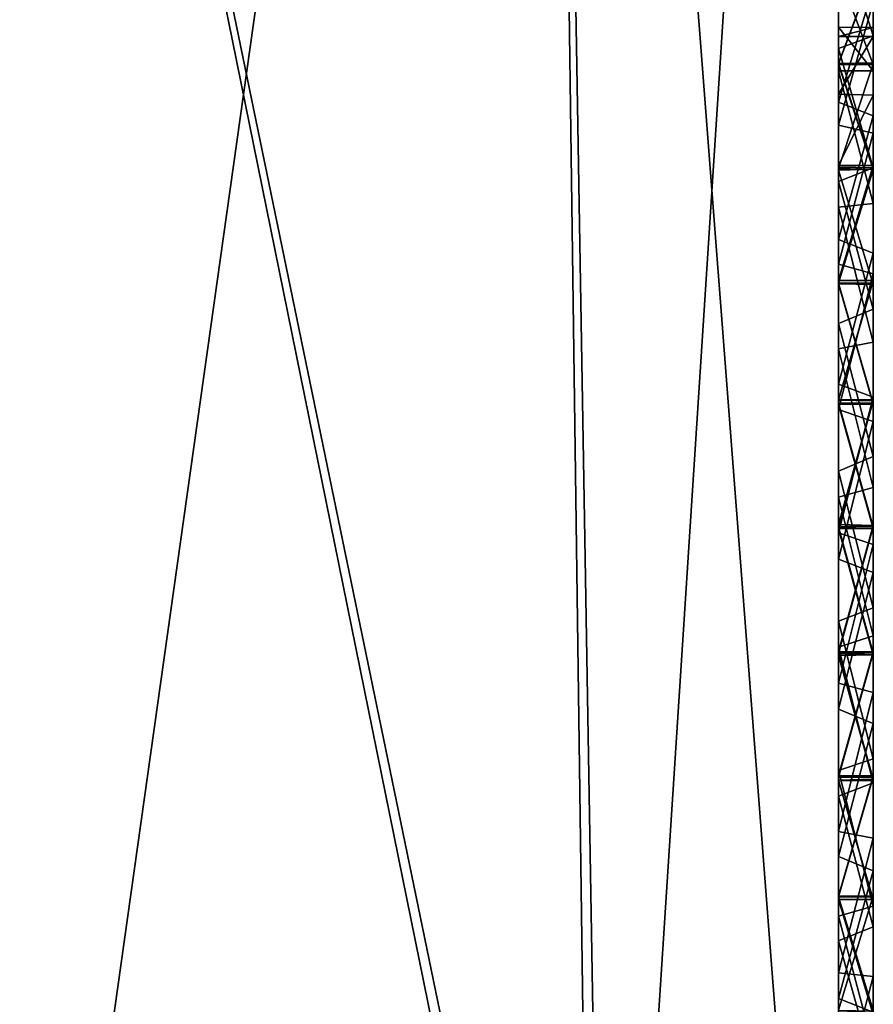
# Model space of a CAD drawing. Header units: millimetres. Extents: x -89 to 30, y -70 to 288.
# Tile 51 of 59: x 26.15 to 28.59, y 2.44 to 5.26. Entities that reach past the tile are written whole.
import ezdxf

# ---------------------------------------------------------------- set-up
doc = ezdxf.new("R2010")
doc.units = ezdxf.units.MM
doc.header["$LTSCALE"] = 81.481481
for name, color, linetype in [('120', 7, 'CONTINUOUS'), ('122', 7, 'CONTINUOUS'), ('123', 7, 'CONTINUOUS'), ('124', 7, 'CONTINUOUS'), ('126', 7, 'CONTINUOUS'), ('73', 7, 'CONTINUOUS'), ('89', 7, 'CONTINUOUS'), ('94', 7, 'CONTINUOUS'), ('95', 7, 'CONTINUOUS')]:
    doc.layers.add(name, color=color, linetype=linetype)

msp = doc.modelspace()

# ---------------------------------------------------------------- linework, layer by layer
at = {"layer": '120', "color": 7, "linetype": 'CONTINUOUS', "true_color": 0xababab}
for points in [[(28.4929, 5.5246, 3.2441), (28.5929, 5.2115, 3.4712), (28.5929, 5.5558, 3.216), (28.4929, 5.5246, 3.2441)], [(28.4929, 5.5246, 3.2441), (28.4929, 5.1757, 3.4951), (28.5929, 5.2115, 3.4712), (28.4929, 5.5246, 3.2441)], [(28.4929, 5.1757, 3.4951), (28.5929, 4.8336, 3.6757), (28.5929, 5.2115, 3.4712), (28.4929, 5.1757, 3.4951)], [(28.4929, 5.1757, 3.4951), (28.4929, 4.7945, 3.6938), (28.5929, 4.8336, 3.6757), (28.4929, 5.1757, 3.4951)], [(28.4929, 4.7212, -1.7672), (28.4929, 5.1119, -1.5774), (28.5929, 4.7314, -1.7624), (28.4929, 4.7212, -1.7672)], [(28.4929, 5.1119, -1.5774), (28.5929, 5.1119, -1.5774), (28.5929, 4.7314, -1.7624), (28.4929, 5.1119, -1.5774)], [(28.4929, 4.7945, 3.6938), (28.5929, 4.4294, 3.8222), (28.5929, 4.8336, 3.6757), (28.4929, 4.7945, 3.6938)], [(28.4929, 4.7945, 3.6938), (28.4929, 4.3882, 3.8341), (28.5929, 4.4294, 3.8222), (28.4929, 4.7945, 3.6938)], [(28.4929, 4.7212, -1.7672), (28.5929, 4.7314, -1.7624), (28.5929, 4.3351, -1.8903), (28.4929, 4.7212, -1.7672)], [(28.4929, 4.316, -1.8965), (28.4929, 4.7212, -1.7672), (28.5929, 4.3351, -1.8903), (28.4929, 4.316, -1.8965)], [(28.4929, 4.3882, 3.8341), (28.5929, 4.0074, 3.9093), (28.5929, 4.4294, 3.8222), (28.4929, 4.3882, 3.8341)], [(28.4929, 4.3882, 3.8341), (28.4929, 3.966, 3.9151), (28.5929, 4.0074, 3.9093), (28.4929, 4.3882, 3.8341)], [(28.4929, 4.316, -1.8965), (28.5929, 4.3351, -1.8903), (28.5929, 3.9186, -1.9623), (28.4929, 4.316, -1.8965)], [(28.4929, 3.8917, -1.9657), (28.4929, 4.316, -1.8965), (28.5929, 3.9186, -1.9623), (28.4929, 3.8917, -1.9657)], [(28.4929, 3.966, 3.9151), (28.5929, 3.5749, 3.9327), (28.5929, 4.0074, 3.9093), (28.4929, 3.966, 3.9151)], [(28.4929, 3.966, 3.9151), (28.4929, 3.5366, 3.9329), (28.5929, 3.5749, 3.9327), (28.4929, 3.966, 3.9151)], [(28.4929, 3.8917, -1.9657), (28.5929, 3.9186, -1.9623), (28.5929, 3.4949, -1.9751), (28.4929, 3.8917, -1.9657)], [(28.4929, 3.4619, -1.9737), (28.4929, 3.8917, -1.9657), (28.5929, 3.4949, -1.9751), (28.4929, 3.4619, -1.9737)], [(28.4929, 3.5366, 3.9329), (28.5929, 3.1426, 3.8938), (28.5929, 3.5749, 3.9327), (28.4929, 3.5366, 3.9329)], [(28.4929, 3.5366, 3.9329), (28.4929, 3.1089, 3.8893), (28.5929, 3.1426, 3.8938), (28.4929, 3.5366, 3.9329)], [(28.4929, 3.4619, -1.9737), (28.5929, 3.4949, -1.9751), (28.5929, 3.0733, -1.9251), (28.4929, 3.4619, -1.9737)], [(28.4929, 3.0357, -1.9183), (28.4929, 3.4619, -1.9737), (28.5929, 3.0733, -1.9251), (28.4929, 3.0357, -1.9183)], [(28.4929, 3.1089, 3.8893), (28.5929, 2.7208, 3.7917), (28.5929, 3.1426, 3.8938), (28.4929, 3.1089, 3.8893)], [(28.4929, 3.1089, 3.8893), (28.4929, 2.6924, 3.7831), (28.5929, 2.7208, 3.7917), (28.4929, 3.1089, 3.8893)], [(28.4929, 3.0357, -1.9183), (28.5929, 3.0733, -1.9251), (28.5929, 2.6616, -1.8154), (28.4929, 3.0357, -1.9183)], [(28.4929, 2.6217, -1.8026), (28.4929, 3.0357, -1.9183), (28.5929, 2.6616, -1.8154), (28.4929, 2.6217, -1.8026)], [(28.4929, 2.6924, 3.7831), (28.5929, 2.3178, 3.6296), (28.5929, 2.7208, 3.7917), (28.4929, 2.6924, 3.7831)], [(28.4929, 2.6924, 3.7831), (28.4929, 2.2953, 3.6186), (28.5929, 2.3178, 3.6296), (28.4929, 2.6924, 3.7831)], [(28.4929, 2.6217, -1.8026), (28.5929, 2.6616, -1.8154), (28.5929, 2.2679, -1.6462), (28.4929, 2.6217, -1.8026)], [(28.4929, 2.2292, -1.6272), (28.4929, 2.6217, -1.8026), (28.5929, 2.2679, -1.6462), (28.4929, 2.2292, -1.6272)]]:
    msp.add_3dface(points, dxfattribs=at)
at = {"layer": '122', "color": 7, "linetype": 'CONTINUOUS', "true_color": 0xababab}
for points in [[(28.4929, 5.1315, 2.8681), (28.4929, 5.3961, 2.6224), (28.5929, 5.3951, 2.6229), (28.4929, 5.1315, 2.8681)], [(28.4929, 5.1315, 2.8681), (28.5929, 5.3951, 2.6229), (28.5929, 5.1315, 2.8664), (28.4929, 5.1315, 2.8681)], [(28.4929, 4.8324, 3.0708), (28.4929, 5.1315, 2.8681), (28.5929, 5.1315, 2.8664), (28.4929, 4.8324, 3.0708)], [(28.4929, 4.8324, 3.0708), (28.5929, 5.1315, 2.8664), (28.5929, 4.8291, 3.0716), (28.4929, 4.8324, 3.0708)], [(28.4929, 4.8404, -1.1106), (28.4929, 4.5115, -1.2695), (28.5929, 4.8404, -1.1106), (28.4929, 4.8404, -1.1106)], [(28.4929, 4.5115, -1.2695), (28.5929, 4.512, -1.2686), (28.5929, 4.8404, -1.1106), (28.4929, 4.5115, -1.2695)], [(28.4929, 4.5037, 3.2293), (28.4929, 4.8324, 3.0708), (28.5929, 4.8291, 3.0716), (28.4929, 4.5037, 3.2293)], [(28.4929, 4.5037, 3.2293), (28.5929, 4.8291, 3.0716), (28.5929, 4.5038, 3.2289), (28.4929, 4.5037, 3.2293)], [(28.4929, 4.5115, -1.2695), (28.4929, 4.1704, -1.376), (28.5929, 4.512, -1.2686), (28.4929, 4.5115, -1.2695)], [(28.4929, 4.1704, -1.376), (28.5929, 4.1702, -1.3748), (28.5929, 4.512, -1.2686), (28.4929, 4.1704, -1.376)], [(28.4929, 4.5037, 3.2293), (28.5929, 4.5038, 3.2289), (28.5929, 4.1607, 3.3343), (28.4929, 4.5037, 3.2293)], [(28.4929, 4.161, 3.3346), (28.4929, 4.5037, 3.2293), (28.5929, 4.1607, 3.3343), (28.4929, 4.161, 3.3346)], [(28.4929, 4.1704, -1.376), (28.4929, 3.8128, -1.4303), (28.5929, 4.1702, -1.3748), (28.4929, 4.1704, -1.376)], [(28.4929, 3.8128, -1.4303), (28.5929, 3.8106, -1.4298), (28.5929, 4.1702, -1.3748), (28.4929, 3.8128, -1.4303)], [(28.4929, 3.8045, 3.3882), (28.4929, 4.161, 3.3346), (28.5929, 3.8065, 3.387), (28.4929, 3.8045, 3.3882)], [(28.4929, 4.161, 3.3346), (28.5929, 4.1607, 3.3343), (28.5929, 3.8065, 3.387), (28.4929, 4.161, 3.3346)], [(28.4929, 3.8128, -1.4303), (28.4929, 3.4498, -1.4318), (28.5929, 3.8106, -1.4298), (28.4929, 3.8128, -1.4303)], [(28.4929, 3.4498, -1.4318), (28.5929, 3.4489, -1.4317), (28.5929, 3.8106, -1.4298), (28.4929, 3.4498, -1.4318)], [(28.4929, 3.444, 3.387), (28.4929, 3.8045, 3.3882), (28.5929, 3.8065, 3.387), (28.4929, 3.444, 3.387)], [(28.4929, 3.444, 3.387), (28.5929, 3.8065, 3.387), (28.5929, 3.4405, 3.3859), (28.4929, 3.444, 3.387)], [(28.4929, 3.4498, -1.4318), (28.4929, 3.0944, -1.379), (28.5929, 3.4489, -1.4317), (28.4929, 3.4498, -1.4318)], [(28.4929, 3.0944, -1.379), (28.5929, 3.0935, -1.3783), (28.5929, 3.4489, -1.4317), (28.4929, 3.0944, -1.379)], [(28.4929, 3.0818, 3.3324), (28.4929, 3.444, 3.387), (28.5929, 3.0838, 3.3324), (28.4929, 3.0818, 3.3324)], [(28.4929, 3.444, 3.387), (28.5929, 3.4405, 3.3859), (28.5929, 3.0838, 3.3324), (28.4929, 3.444, 3.387)], [(28.4929, 3.0944, -1.379), (28.4929, 2.749, -1.2737), (28.5929, 3.0935, -1.3783), (28.4929, 3.0944, -1.379)], [(28.4929, 2.749, -1.2737), (28.5929, 2.7505, -1.273), (28.5929, 3.0935, -1.3783), (28.4929, 2.749, -1.2737)], [(28.4929, 3.0818, 3.3324), (28.5929, 3.0838, 3.3324), (28.5929, 2.7398, 3.2263), (28.4929, 3.0818, 3.3324)], [(28.4929, 2.7394, 3.2266), (28.4929, 3.0818, 3.3324), (28.5929, 2.7398, 3.2263), (28.4929, 2.7394, 3.2266)], [(28.4929, 2.749, -1.2737), (28.4929, 2.4234, -1.1171), (28.5929, 2.7505, -1.273), (28.4929, 2.749, -1.2737)], [(28.4929, 2.4234, -1.1171), (28.5929, 2.4211, -1.1147), (28.5929, 2.7505, -1.273), (28.4929, 2.4234, -1.1171)], [(28.4929, 2.7394, 3.2266), (28.5929, 2.7398, 3.2263), (28.5929, 2.4172, 3.0702), (28.4929, 2.7394, 3.2266)], [(28.4929, 2.4151, 3.07), (28.4929, 2.7394, 3.2266), (28.5929, 2.4172, 3.0702), (28.4929, 2.4151, 3.07)]]:
    msp.add_3dface(points, dxfattribs=at)
at = {"layer": '123', "color": 7, "linetype": 'CONTINUOUS', "true_color": 0xababab}
for points in [[(28.4929, 5.1119, -1.5774), (28.4929, 5.2367, -1.4129), (28.5929, 5.1119, -1.5774), (28.4929, 5.1119, -1.5774)], [(28.4929, 5.2367, -1.4129), (28.4929, 5.2095, -1.2083), (28.5929, 5.2355, -1.4159), (28.4929, 5.2367, -1.4129)], [(28.4929, 5.2367, -1.4129), (28.5929, 5.2355, -1.4159), (28.5929, 5.1119, -1.5774), (28.4929, 5.2367, -1.4129)], [(28.4929, 5.2095, -1.2083), (28.5929, 5.2095, -1.2083), (28.5929, 5.2355, -1.4159), (28.4929, 5.2095, -1.2083)], [(28.4929, 5.2095, -1.2083), (28.4929, 5.0451, -1.0834), (28.5929, 5.2095, -1.2083), (28.4929, 5.2095, -1.2083)], [(28.4929, 5.0451, -1.0834), (28.5929, 5.0419, -1.083), (28.5929, 5.2095, -1.2083), (28.4929, 5.0451, -1.0834)], [(28.4929, 5.0451, -1.0834), (28.4929, 4.8404, -1.1106), (28.5929, 5.0419, -1.083), (28.4929, 5.0451, -1.0834)], [(28.4929, 4.8404, -1.1106), (28.5929, 4.8404, -1.1106), (28.5929, 5.0419, -1.083), (28.4929, 4.8404, -1.1106)]]:
    msp.add_3dface(points, dxfattribs=at)
at = {"layer": '124', "color": 7, "linetype": 'CONTINUOUS', "true_color": 0xababab}
for points in [[(28.4929, 5.385, 0.3976), (28.4929, 5.0216, 0.6272), (28.5929, 5.3497, 0.4223), (28.4929, 5.385, 0.3976)], [(28.4929, 5.0216, 0.6272), (28.5929, 4.983, 0.6462), (28.5929, 5.3497, 0.4223), (28.4929, 5.0216, 0.6272)], [(28.4929, 4.9556, -4.6186), (28.4929, 5.3242, -4.3974), (28.5929, 5.3078, -4.4076), (28.4929, 4.9556, -4.6186)], [(28.4929, 4.9556, -4.6186), (28.5929, 5.3078, -4.4076), (28.5929, 4.933, -4.6296), (28.4929, 4.9556, -4.6186)], [(28.4929, 5.0216, 0.6272), (28.4929, 4.6292, 0.8026), (28.5929, 4.983, 0.6462), (28.4929, 5.0216, 0.6272)], [(28.4929, 4.6292, 0.8026), (28.5929, 4.5893, 0.8154), (28.5929, 4.983, 0.6462), (28.4929, 4.6292, 0.8026)], [(28.4929, 4.5585, -4.7831), (28.4929, 4.9556, -4.6186), (28.5929, 4.933, -4.6296), (28.4929, 4.5585, -4.7831)], [(28.4929, 4.5585, -4.7831), (28.5929, 4.933, -4.6296), (28.5929, 4.5301, -4.7917), (28.4929, 4.5585, -4.7831)], [(28.4929, 4.6292, 0.8026), (28.4929, 4.2152, 0.9183), (28.5929, 4.5893, 0.8154), (28.4929, 4.6292, 0.8026)], [(28.4929, 4.2152, 0.9183), (28.5929, 4.1776, 0.9251), (28.5929, 4.5893, 0.8154), (28.4929, 4.2152, 0.9183)], [(28.4929, 4.1419, -4.8893), (28.4929, 4.5585, -4.7831), (28.5929, 4.5301, -4.7917), (28.4929, 4.1419, -4.8893)], [(28.4929, 4.1419, -4.8893), (28.5929, 4.5301, -4.7917), (28.5929, 4.1083, -4.8938), (28.4929, 4.1419, -4.8893)], [(28.4929, 4.2152, 0.9183), (28.4929, 3.7889, 0.9737), (28.5929, 4.1776, 0.9251), (28.4929, 4.2152, 0.9183)], [(28.4929, 3.7889, 0.9737), (28.5929, 3.7559, 0.9751), (28.5929, 4.1776, 0.9251), (28.4929, 3.7889, 0.9737)], [(28.4929, 3.7143, -4.9329), (28.4929, 4.1419, -4.8893), (28.5929, 4.1083, -4.8938), (28.4929, 3.7143, -4.9329)], [(28.4929, 3.7143, -4.9329), (28.5929, 4.1083, -4.8938), (28.5929, 3.676, -4.9327), (28.4929, 3.7143, -4.9329)], [(28.4929, 3.7889, 0.9737), (28.4929, 3.3591, 0.9657), (28.5929, 3.7559, 0.9751), (28.4929, 3.7889, 0.9737)], [(28.4929, 3.3591, 0.9657), (28.5929, 3.3323, 0.9623), (28.5929, 3.7559, 0.9751), (28.4929, 3.3591, 0.9657)], [(28.4929, 3.2848, -4.9151), (28.4929, 3.7143, -4.9329), (28.5929, 3.676, -4.9327), (28.4929, 3.2848, -4.9151)], [(28.4929, 3.2848, -4.9151), (28.5929, 3.676, -4.9327), (28.5929, 3.2435, -4.9093), (28.4929, 3.2848, -4.9151)], [(28.4929, 3.3591, 0.9657), (28.4929, 2.9349, 0.8965), (28.5929, 3.3323, 0.9623), (28.4929, 3.3591, 0.9657)], [(28.4929, 2.9349, 0.8965), (28.5929, 2.9157, 0.8903), (28.5929, 3.3323, 0.9623), (28.4929, 2.9349, 0.8965)], [(28.4929, 2.8626, -4.8341), (28.4929, 3.2848, -4.9151), (28.5929, 3.2435, -4.9093), (28.4929, 2.8626, -4.8341)], [(28.4929, 2.8626, -4.8341), (28.5929, 3.2435, -4.9093), (28.5929, 2.8215, -4.8222), (28.4929, 2.8626, -4.8341)], [(28.4929, 2.9349, 0.8965), (28.4929, 2.5297, 0.7672), (28.5929, 2.9157, 0.8903), (28.4929, 2.9349, 0.8965)], [(28.4929, 2.5297, 0.7672), (28.5929, 2.5194, 0.7624), (28.5929, 2.9157, 0.8903), (28.4929, 2.5297, 0.7672)], [(28.4929, 2.4564, -4.6938), (28.4929, 2.8626, -4.8341), (28.5929, 2.8215, -4.8222), (28.4929, 2.4564, -4.6938)], [(28.4929, 2.4564, -4.6938), (28.5929, 2.8215, -4.8222), (28.5929, 2.4173, -4.6757), (28.4929, 2.4564, -4.6938)], [(28.4929, 2.5297, 0.7672), (28.4929, 2.139, 0.5774), (28.5929, 2.5194, 0.7624), (28.4929, 2.5297, 0.7672)], [(28.4929, 2.139, 0.5774), (28.5929, 2.139, 0.5774), (28.5929, 2.5194, 0.7624), (28.4929, 2.139, 0.5774)], [(28.4929, 2.0752, -4.4951), (28.4929, 2.4564, -4.6938), (28.5929, 2.4173, -4.6757), (28.4929, 2.0752, -4.4951)]]:
    msp.add_3dface(points, dxfattribs=at)
at = {"layer": '126', "color": 7, "linetype": 'CONTINUOUS', "true_color": 0xababab}
for points in [[(28.4929, 5.401, -3.6165), (28.4929, 5.1323, -3.8664), (28.5929, 5.3985, -3.6184), (28.4929, 5.401, -3.6165)], [(28.4929, 5.1323, -3.8664), (28.5929, 5.1345, -3.8636), (28.5929, 5.3985, -3.6184), (28.4929, 5.1323, -3.8664)], [(28.4929, 5.1297, -0.0873), (28.4929, 5.393, -0.3305), (28.5929, 5.1293, -0.0874), (28.4929, 5.1297, -0.0873)], [(28.4929, 5.393, -0.3305), (28.5929, 5.3929, -0.3309), (28.5929, 5.1293, -0.0874), (28.4929, 5.393, -0.3305)], [(28.4929, 5.1323, -3.8664), (28.5929, 4.8336, -4.0702), (28.5929, 5.1345, -3.8636), (28.4929, 5.1323, -3.8664)], [(28.4929, 5.1323, -3.8664), (28.4929, 4.8357, -4.07), (28.5929, 4.8336, -4.0702), (28.4929, 5.1323, -3.8664)], [(28.4929, 4.8275, 0.1171), (28.4929, 5.1297, -0.0873), (28.5929, 4.8298, 0.1147), (28.4929, 4.8275, 0.1171)], [(28.4929, 5.1297, -0.0873), (28.5929, 5.1293, -0.0874), (28.5929, 4.8298, 0.1147), (28.4929, 5.1297, -0.0873)], [(28.4929, 4.8357, -4.07), (28.4929, 4.5115, -4.2266), (28.5929, 4.8336, -4.0702), (28.4929, 4.8357, -4.07)], [(28.4929, 4.5115, -4.2266), (28.5929, 4.511, -4.2263), (28.5929, 4.8336, -4.0702), (28.4929, 4.5115, -4.2266)], [(28.4929, 4.8275, 0.1171), (28.5929, 4.8298, 0.1147), (28.5929, 4.5004, 0.273), (28.4929, 4.8275, 0.1171)], [(28.4929, 4.5019, 0.2737), (28.4929, 4.8275, 0.1171), (28.5929, 4.5004, 0.273), (28.4929, 4.5019, 0.2737)], [(28.4929, 4.5115, -4.2266), (28.4929, 4.1691, -4.3324), (28.5929, 4.511, -4.2263), (28.4929, 4.5115, -4.2266)], [(28.4929, 4.1691, -4.3324), (28.5929, 4.167, -4.3324), (28.5929, 4.511, -4.2263), (28.4929, 4.1691, -4.3324)], [(28.4929, 4.1565, 0.379), (28.4929, 4.5019, 0.2737), (28.5929, 4.1574, 0.3783), (28.4929, 4.1565, 0.379)], [(28.4929, 4.5019, 0.2737), (28.5929, 4.5004, 0.273), (28.5929, 4.1574, 0.3783), (28.4929, 4.5019, 0.2737)], [(28.4929, 4.1691, -4.3324), (28.4929, 3.8069, -4.387), (28.5929, 4.167, -4.3324), (28.4929, 4.1691, -4.3324)], [(28.4929, 3.8069, -4.387), (28.5929, 3.8104, -4.3859), (28.5929, 4.167, -4.3324), (28.4929, 3.8069, -4.387)], [(28.4929, 4.1565, 0.379), (28.5929, 4.1574, 0.3783), (28.5929, 3.8019, 0.4317), (28.4929, 4.1565, 0.379)], [(28.4929, 3.8011, 0.4318), (28.4929, 4.1565, 0.379), (28.5929, 3.8019, 0.4317), (28.4929, 3.8011, 0.4318)], [(28.4929, 3.8069, -4.387), (28.5929, 3.4444, -4.387), (28.5929, 3.8104, -4.3859), (28.4929, 3.8069, -4.387)], [(28.4929, 3.8069, -4.387), (28.4929, 3.4463, -4.3882), (28.5929, 3.4444, -4.387), (28.4929, 3.8069, -4.387)], [(28.4929, 3.8011, 0.4318), (28.5929, 3.8019, 0.4317), (28.5929, 3.4403, 0.4298), (28.4929, 3.8011, 0.4318)], [(28.4929, 3.4381, 0.4303), (28.4929, 3.8011, 0.4318), (28.5929, 3.4403, 0.4298), (28.4929, 3.4381, 0.4303)], [(28.4929, 3.4463, -4.3882), (28.4929, 3.0898, -4.3346), (28.5929, 3.4444, -4.387), (28.4929, 3.4463, -4.3882)], [(28.4929, 3.0898, -4.3346), (28.5929, 3.0901, -4.3343), (28.5929, 3.4444, -4.387), (28.4929, 3.0898, -4.3346)], [(28.4929, 3.4381, 0.4303), (28.5929, 3.4403, 0.4298), (28.5929, 3.0806, 0.3748), (28.4929, 3.4381, 0.4303)], [(28.4929, 3.0805, 0.376), (28.4929, 3.4381, 0.4303), (28.5929, 3.0806, 0.3748), (28.4929, 3.0805, 0.376)], [(28.4929, 3.0898, -4.3346), (28.4929, 2.7472, -4.2293), (28.5929, 3.0901, -4.3343), (28.4929, 3.0898, -4.3346)], [(28.4929, 2.7472, -4.2293), (28.5929, 2.747, -4.2289), (28.5929, 3.0901, -4.3343), (28.4929, 2.7472, -4.2293)], [(28.4929, 3.0805, 0.376), (28.5929, 3.0806, 0.3748), (28.5929, 2.7389, 0.2686), (28.4929, 3.0805, 0.376)], [(28.4929, 2.7394, 0.2695), (28.4929, 3.0805, 0.376), (28.5929, 2.7389, 0.2686), (28.4929, 2.7394, 0.2695)], [(28.4929, 2.7472, -4.2293), (28.4929, 2.4185, -4.0708), (28.5929, 2.4217, -4.0716), (28.4929, 2.7472, -4.2293)], [(28.4929, 2.7472, -4.2293), (28.5929, 2.4217, -4.0716), (28.5929, 2.747, -4.2289), (28.4929, 2.7472, -4.2293)], [(28.4929, 2.4105, 0.1106), (28.4929, 2.7394, 0.2695), (28.5929, 2.4105, 0.1106), (28.4929, 2.4105, 0.1106)], [(28.4929, 2.7394, 0.2695), (28.5929, 2.7389, 0.2686), (28.5929, 2.4105, 0.1106), (28.4929, 2.7394, 0.2695)]]:
    msp.add_3dface(points, dxfattribs=at)
at = {"layer": '73', "color": 7, "linetype": 'CONTINUOUS', "true_color": 0xe6e6e6}
for points in [[(28.4929, 0.0649, -20.3211), (28.4929, 10.3686, -17.1483), (28.4929, 1.1559, -3.6038), (28.4929, 0.0649, -20.3211)], [(28.4929, 1.1559, -3.6038), (28.4929, 10.3686, -17.1483), (28.4929, 1.4181, -3.9444), (28.4929, 1.1559, -3.6038)], [(28.4929, 1.4181, -3.9444), (28.4929, 10.3686, -17.1483), (28.4929, 1.7262, -4.2441), (28.4929, 1.4181, -3.9444)], [(28.4929, 1.7262, -4.2441), (28.4929, 10.3686, -17.1483), (28.4929, 2.0752, -4.4951), (28.4929, 1.7262, -4.2441)], [(28.4929, 2.0752, -4.4951), (28.4929, 10.3686, -17.1483), (28.4929, 2.4564, -4.6938), (28.4929, 2.0752, -4.4951)], [(28.4929, 2.4564, -4.6938), (28.4929, 10.3686, -17.1483), (28.4929, 2.8626, -4.8341), (28.4929, 2.4564, -4.6938)], [(28.4929, 2.8626, -4.8341), (28.4929, 10.3686, -17.1483), (28.4929, 3.2848, -4.9151), (28.4929, 2.8626, -4.8341)], [(28.4929, 3.2848, -4.9151), (28.4929, 10.3686, -17.1483), (28.4929, 3.7143, -4.9329), (28.4929, 3.2848, -4.9151)], [(28.4929, 3.7143, -4.9329), (28.4929, 10.3686, -17.1483), (28.4929, 4.1419, -4.8893), (28.4929, 3.7143, -4.9329)], [(28.4929, 4.1419, -4.8893), (28.4929, 10.3686, -17.1483), (28.4929, 4.5585, -4.7831), (28.4929, 4.1419, -4.8893)], [(28.4929, 4.5585, -4.7831), (28.4929, 10.3686, -17.1483), (28.4929, 4.9556, -4.6186), (28.4929, 4.5585, -4.7831)], [(28.4929, 4.9556, -4.6186), (28.4929, 10.3686, -17.1483), (28.4929, 5.3242, -4.3974), (28.4929, 4.9556, -4.6186)], [(28.4929, 10.3686, 17.1483), (28.4929, 0.0649, 20.3211), (28.4929, 6.4576, 1.8267), (28.4929, 10.3686, 17.1483)], [(28.4929, 6.4576, 1.8267), (28.4929, 0.0649, 20.3211), (28.4929, 6.3041, 2.2282), (28.4929, 6.4576, 1.8267)], [(28.4929, 6.3041, 2.2282), (28.4929, 0.0649, 20.3211), (28.4929, 6.095, 2.6038), (28.4929, 6.3041, 2.2282)], [(28.4929, 6.095, 2.6038), (28.4929, 0.0649, 20.3211), (28.4929, 5.8328, 2.9444), (28.4929, 6.095, 2.6038)], [(28.4929, 5.8328, 2.9444), (28.4929, 0.0649, 20.3211), (28.4929, 5.5246, 3.2441), (28.4929, 5.8328, 2.9444)], [(28.4929, 5.5246, 3.2441), (28.4929, 0.0649, 20.3211), (28.4929, 5.1757, 3.4951), (28.4929, 5.5246, 3.2441)], [(28.4929, 5.393, -0.3305), (28.4929, 5.2367, -1.4129), (28.4929, 5.401, -3.6165), (28.4929, 5.393, -0.3305)], [(28.4929, 5.401, -3.6165), (28.4929, 5.2367, -1.4129), (28.4929, 5.1323, -3.8664), (28.4929, 5.401, -3.6165)], [(28.4929, 5.3961, 2.6224), (28.4929, 5.1315, 2.8681), (28.4929, 5.385, 0.3976), (28.4929, 5.3961, 2.6224)], [(28.4929, 5.1297, -0.0873), (28.4929, 5.2367, -1.4129), (28.4929, 5.393, -0.3305), (28.4929, 5.1297, -0.0873)], [(28.4929, 5.385, 0.3976), (28.4929, 5.1315, 2.8681), (28.4929, 5.0216, 0.6272), (28.4929, 5.385, 0.3976)], [(28.4929, 5.2367, -1.4129), (28.4929, 5.1119, -1.5774), (28.4929, 5.1323, -3.8664), (28.4929, 5.2367, -1.4129)], [(28.4929, 5.2095, -1.2083), (28.4929, 5.2367, -1.4129), (28.4929, 5.1297, -0.0873), (28.4929, 5.2095, -1.2083)], [(28.4929, 5.0451, -1.0834), (28.4929, 5.2095, -1.2083), (28.4929, 5.1297, -0.0873), (28.4929, 5.0451, -1.0834)], [(28.4929, 5.1757, 3.4951), (28.4929, 0.0649, 20.3211), (28.4929, 4.7945, 3.6938), (28.4929, 5.1757, 3.4951)], [(28.4929, 5.1323, -3.8664), (28.4929, 5.1119, -1.5774), (28.4929, 4.8357, -4.07), (28.4929, 5.1323, -3.8664)], [(28.4929, 5.1315, 2.8681), (28.4929, 4.8324, 3.0708), (28.4929, 5.0216, 0.6272), (28.4929, 5.1315, 2.8681)], [(28.4929, 4.8275, 0.1171), (28.4929, 5.0451, -1.0834), (28.4929, 5.1297, -0.0873), (28.4929, 4.8275, 0.1171)], [(28.4929, 5.1119, -1.5774), (28.4929, 4.7212, -1.7672), (28.4929, 4.8357, -4.07), (28.4929, 5.1119, -1.5774)], [(28.4929, 4.8404, -1.1106), (28.4929, 5.0451, -1.0834), (28.4929, 4.8275, 0.1171), (28.4929, 4.8404, -1.1106)], [(28.4929, 5.0216, 0.6272), (28.4929, 4.8324, 3.0708), (28.4929, 4.6292, 0.8026), (28.4929, 5.0216, 0.6272)], [(28.4929, 4.5115, -1.2695), (28.4929, 4.8404, -1.1106), (28.4929, 4.8275, 0.1171), (28.4929, 4.5115, -1.2695)], [(28.4929, 4.8357, -4.07), (28.4929, 4.7212, -1.7672), (28.4929, 4.5115, -4.2266), (28.4929, 4.8357, -4.07)], [(28.4929, 4.8324, 3.0708), (28.4929, 4.5037, 3.2293), (28.4929, 4.6292, 0.8026), (28.4929, 4.8324, 3.0708)], [(28.4929, 4.5019, 0.2737), (28.4929, 4.5115, -1.2695), (28.4929, 4.8275, 0.1171), (28.4929, 4.5019, 0.2737)], [(28.4929, 4.7945, 3.6938), (28.4929, 0.0649, 20.3211), (28.4929, 4.3882, 3.8341), (28.4929, 4.7945, 3.6938)], [(28.4929, 4.7212, -1.7672), (28.4929, 4.316, -1.8965), (28.4929, 4.5115, -4.2266), (28.4929, 4.7212, -1.7672)], [(28.4929, 4.6292, 0.8026), (28.4929, 4.5037, 3.2293), (28.4929, 4.2152, 0.9183), (28.4929, 4.6292, 0.8026)], [(28.4929, 4.5115, -4.2266), (28.4929, 4.316, -1.8965), (28.4929, 4.1691, -4.3324), (28.4929, 4.5115, -4.2266)], [(28.4929, 4.1704, -1.376), (28.4929, 4.5115, -1.2695), (28.4929, 4.5019, 0.2737), (28.4929, 4.1704, -1.376)], [(28.4929, 4.5037, 3.2293), (28.4929, 4.161, 3.3346), (28.4929, 4.2152, 0.9183), (28.4929, 4.5037, 3.2293)], [(28.4929, 4.1565, 0.379), (28.4929, 4.1704, -1.376), (28.4929, 4.5019, 0.2737), (28.4929, 4.1565, 0.379)], [(28.4929, 4.3882, 3.8341), (28.4929, 0.0649, 20.3211), (28.4929, 3.966, 3.9151), (28.4929, 4.3882, 3.8341)], [(28.4929, 4.316, -1.8965), (28.4929, 3.8917, -1.9657), (28.4929, 4.1691, -4.3324), (28.4929, 4.316, -1.8965)], [(28.4929, 4.161, 3.3346), (28.4929, 3.8045, 3.3882), (28.4929, 4.2152, 0.9183), (28.4929, 4.161, 3.3346)], [(28.4929, 4.2152, 0.9183), (28.4929, 3.8045, 3.3882), (28.4929, 3.7889, 0.9737), (28.4929, 4.2152, 0.9183)], [(28.4929, 3.8128, -1.4303), (28.4929, 4.1704, -1.376), (28.4929, 4.1565, 0.379), (28.4929, 3.8128, -1.4303)], [(28.4929, 4.1691, -4.3324), (28.4929, 3.8917, -1.9657), (28.4929, 3.8069, -4.387), (28.4929, 4.1691, -4.3324)], [(28.4929, 3.8011, 0.4318), (28.4929, 3.8128, -1.4303), (28.4929, 4.1565, 0.379), (28.4929, 3.8011, 0.4318)], [(28.4929, 3.966, 3.9151), (28.4929, 0.0649, 20.3211), (28.4929, 3.5366, 3.9329), (28.4929, 3.966, 3.9151)], [(28.4929, 3.8917, -1.9657), (28.4929, 3.4619, -1.9737), (28.4929, 3.8069, -4.387), (28.4929, 3.8917, -1.9657)], [(28.4929, 3.4498, -1.4318), (28.4929, 3.8128, -1.4303), (28.4929, 3.8011, 0.4318), (28.4929, 3.4498, -1.4318)], [(28.4929, 3.8069, -4.387), (28.4929, 3.4619, -1.9737), (28.4929, 3.4463, -4.3882), (28.4929, 3.8069, -4.387)], [(28.4929, 3.8045, 3.3882), (28.4929, 3.444, 3.387), (28.4929, 3.7889, 0.9737), (28.4929, 3.8045, 3.3882)], [(28.4929, 3.4381, 0.4303), (28.4929, 3.4498, -1.4318), (28.4929, 3.8011, 0.4318), (28.4929, 3.4381, 0.4303)], [(28.4929, 3.7889, 0.9737), (28.4929, 3.444, 3.387), (28.4929, 3.3591, 0.9657), (28.4929, 3.7889, 0.9737)], [(28.4929, 3.5366, 3.9329), (28.4929, 0.0649, 20.3211), (28.4929, 3.1089, 3.8893), (28.4929, 3.5366, 3.9329)], [(28.4929, 3.4619, -1.9737), (28.4929, 3.0357, -1.9183), (28.4929, 3.4463, -4.3882), (28.4929, 3.4619, -1.9737)], [(28.4929, 3.0944, -1.379), (28.4929, 3.4498, -1.4318), (28.4929, 3.4381, 0.4303), (28.4929, 3.0944, -1.379)], [(28.4929, 3.4463, -4.3882), (28.4929, 3.0357, -1.9183), (28.4929, 3.0898, -4.3346), (28.4929, 3.4463, -4.3882)], [(28.4929, 3.444, 3.387), (28.4929, 3.0818, 3.3324), (28.4929, 3.3591, 0.9657), (28.4929, 3.444, 3.387)], [(28.4929, 3.0805, 0.376), (28.4929, 3.0944, -1.379), (28.4929, 3.4381, 0.4303), (28.4929, 3.0805, 0.376)], [(28.4929, 3.3591, 0.9657), (28.4929, 3.0818, 3.3324), (28.4929, 2.9349, 0.8965), (28.4929, 3.3591, 0.9657)], [(28.4929, 3.1089, 3.8893), (28.4929, 0.0649, 20.3211), (28.4929, 2.6924, 3.7831), (28.4929, 3.1089, 3.8893)], [(28.4929, 2.749, -1.2737), (28.4929, 3.0944, -1.379), (28.4929, 3.0805, 0.376), (28.4929, 2.749, -1.2737)], [(28.4929, 3.0898, -4.3346), (28.4929, 3.0357, -1.9183), (28.4929, 2.7472, -4.2293), (28.4929, 3.0898, -4.3346)], [(28.4929, 3.0818, 3.3324), (28.4929, 2.7394, 3.2266), (28.4929, 2.9349, 0.8965), (28.4929, 3.0818, 3.3324)], [(28.4929, 2.7394, 0.2695), (28.4929, 2.749, -1.2737), (28.4929, 3.0805, 0.376), (28.4929, 2.7394, 0.2695)], [(28.4929, 3.0357, -1.9183), (28.4929, 2.6217, -1.8026), (28.4929, 2.7472, -4.2293), (28.4929, 3.0357, -1.9183)], [(28.4929, 2.9349, 0.8965), (28.4929, 2.7394, 3.2266), (28.4929, 2.5297, 0.7672), (28.4929, 2.9349, 0.8965)], [(28.4929, 2.4234, -1.1171), (28.4929, 2.749, -1.2737), (28.4929, 2.7394, 0.2695), (28.4929, 2.4234, -1.1171)], [(28.4929, 2.7472, -4.2293), (28.4929, 2.6217, -1.8026), (28.4929, 2.4185, -4.0708), (28.4929, 2.7472, -4.2293)], [(28.4929, 2.4105, 0.1106), (28.4929, 2.4234, -1.1171), (28.4929, 2.7394, 0.2695), (28.4929, 2.4105, 0.1106)], [(28.4929, 2.7394, 3.2266), (28.4929, 2.4151, 3.07), (28.4929, 2.5297, 0.7672), (28.4929, 2.7394, 3.2266)], [(28.4929, 2.6924, 3.7831), (28.4929, 0.0649, 20.3211), (28.4929, 2.2953, 3.6186), (28.4929, 2.6924, 3.7831)], [(28.4929, 2.6217, -1.8026), (28.4929, 2.2292, -1.6272), (28.4929, 2.4185, -4.0708), (28.4929, 2.6217, -1.8026)], [(28.4929, 2.5297, 0.7672), (28.4929, 2.4151, 3.07), (28.4929, 2.139, 0.5774), (28.4929, 2.5297, 0.7672)]]:
    msp.add_3dface(points, dxfattribs=at)
at = {"layer": '89', "color": 7, "linetype": 'CONTINUOUS', "true_color": 0xe6e6e6}
for points in [[(26.0867, 0.0649, -22.7998), (25.4666, 11.5465, -20.032), (27.793, 0.1081, -22.0472), (26.0867, 0.0649, -22.7998)], [(25.4666, 11.5465, -20.032), (27.6432, 11.1005, -19.186), (27.8289, 0.1081, -22.0094), (25.4666, 11.5465, -20.032)], [(25.4666, 11.5465, -20.032), (27.8289, 0.1081, -22.0094), (27.793, 0.1081, -22.0472), (25.4666, 11.5465, -20.032)], [(28.4929, 10.3686, -17.1483), (28.4929, 0.0649, -20.3211), (27.6432, 11.1005, -19.186), (28.4929, 10.3686, -17.1483)], [(27.6432, 11.1005, -19.186), (28.4929, 0.0649, -20.3211), (27.8289, 0.1081, -22.0094), (27.6432, 11.1005, -19.186)]]:
    msp.add_3dface(points, dxfattribs=at)
at = {"layer": '94', "color": 7, "linetype": 'CONTINUOUS', "true_color": 0xe6e6e6}
for points in [[(25.4666, 11.5465, 20.032), (26.0867, 0.0649, 22.7998), (27.6432, 11.1005, 19.186), (25.4666, 11.5465, 20.032)], [(26.0867, 0.0649, 22.7998), (27.793, 0.1081, 22.0472), (27.6432, 11.1005, 19.186), (26.0867, 0.0649, 22.7998)], [(27.8289, 0.1081, 22.0094), (28.4929, 10.3686, 17.1483), (27.6432, 11.1005, 19.186), (27.8289, 0.1081, 22.0094)], [(27.793, 0.1081, 22.0472), (27.8289, 0.1081, 22.0094), (27.6432, 11.1005, 19.186), (27.793, 0.1081, 22.0472)], [(28.4929, 0.0649, 20.3211), (28.4929, 10.3686, 17.1483), (27.8289, 0.1081, 22.0094), (28.4929, 0.0649, 20.3211)]]:
    msp.add_3dface(points, dxfattribs=at)
at = {"layer": '95', "color": 7, "linetype": 'CONTINUOUS', "true_color": 0xababab}
for points in [[(28.5929, 5.1293, -0.0874), (28.5929, 5.3929, -0.3309), (28.5929, 5.9671, -0.1744), (28.5929, 5.1293, -0.0874)], [(28.5929, 5.6796, 0.1466), (28.5929, 5.1293, -0.0874), (28.5929, 5.9671, -0.1744), (28.5929, 5.6796, 0.1466)], [(28.5929, 5.1345, -3.8636), (28.5929, 4.8336, -4.0702), (28.5929, 5.9425, -3.8125), (28.5929, 5.1345, -3.8636)], [(28.5929, 5.9425, -3.8125), (28.5929, 4.8336, -4.0702), (28.5929, 5.647, -4.1334), (28.5929, 5.9425, -3.8125)], [(28.5929, 5.3985, -3.6184), (28.5929, 5.1345, -3.8636), (28.5929, 5.9425, -3.8125), (28.5929, 5.3985, -3.6184)], [(28.5929, 5.1315, 2.8664), (28.5929, 5.3951, 2.6229), (28.5929, 5.8576, 2.9153), (28.5929, 5.1315, 2.8664)], [(28.5929, 4.8291, 3.0716), (28.5929, 5.1315, 2.8664), (28.5929, 5.8576, 2.9153), (28.5929, 4.8291, 3.0716)], [(28.5929, 5.5558, 3.216), (28.5929, 4.8291, 3.0716), (28.5929, 5.8576, 2.9153), (28.5929, 5.5558, 3.216)], [(28.5929, 4.8298, 0.1147), (28.5929, 5.1293, -0.0874), (28.5929, 5.6796, 0.1466), (28.5929, 4.8298, 0.1147)], [(28.5929, 4.5004, 0.273), (28.5929, 4.8298, 0.1147), (28.5929, 5.6796, 0.1466), (28.5929, 4.5004, 0.273)], [(28.5929, 5.3497, 0.4223), (28.5929, 4.5004, 0.273), (28.5929, 5.6796, 0.1466), (28.5929, 5.3497, 0.4223)], [(28.5929, 4.167, -4.3324), (28.5929, 3.8104, -4.3859), (28.5929, 5.647, -4.1334), (28.5929, 4.167, -4.3324)], [(28.5929, 5.647, -4.1334), (28.5929, 3.8104, -4.3859), (28.5929, 5.3078, -4.4076), (28.5929, 5.647, -4.1334)], [(28.5929, 4.511, -4.2263), (28.5929, 4.167, -4.3324), (28.5929, 5.647, -4.1334), (28.5929, 4.511, -4.2263)], [(28.5929, 4.8336, -4.0702), (28.5929, 4.511, -4.2263), (28.5929, 5.647, -4.1334), (28.5929, 4.8336, -4.0702)], [(28.5929, 4.5038, 3.2289), (28.5929, 4.8291, 3.0716), (28.5929, 5.5558, 3.216), (28.5929, 4.5038, 3.2289)], [(28.5929, 5.2115, 3.4712), (28.5929, 4.5038, 3.2289), (28.5929, 5.5558, 3.216), (28.5929, 5.2115, 3.4712)], [(28.5929, 4.1574, 0.3783), (28.5929, 4.5004, 0.273), (28.5929, 5.3497, 0.4223), (28.5929, 4.1574, 0.3783)], [(28.5929, 3.8019, 0.4317), (28.5929, 4.1574, 0.3783), (28.5929, 5.3497, 0.4223), (28.5929, 3.8019, 0.4317)], [(28.5929, 4.983, 0.6462), (28.5929, 3.8019, 0.4317), (28.5929, 5.3497, 0.4223), (28.5929, 4.983, 0.6462)], [(28.5929, 3.8104, -4.3859), (28.5929, 3.4444, -4.387), (28.5929, 5.3078, -4.4076), (28.5929, 3.8104, -4.3859)], [(28.5929, 5.3078, -4.4076), (28.5929, 3.4444, -4.387), (28.5929, 2.0394, -4.4712), (28.5929, 5.3078, -4.4076)], [(28.5929, 4.933, -4.6296), (28.5929, 5.3078, -4.4076), (28.5929, 2.0394, -4.4712), (28.5929, 4.933, -4.6296)], [(28.5929, 4.1702, -1.3748), (28.5929, 3.8106, -1.4298), (28.5929, 5.2355, -1.4159), (28.5929, 4.1702, -1.3748)], [(28.5929, 5.2355, -1.4159), (28.5929, 3.8106, -1.4298), (28.5929, 5.1119, -1.5774), (28.5929, 5.2355, -1.4159)], [(28.5929, 5.2095, -1.2083), (28.5929, 4.1702, -1.3748), (28.5929, 5.2355, -1.4159), (28.5929, 5.2095, -1.2083)], [(28.5929, 4.1607, 3.3343), (28.5929, 4.5038, 3.2289), (28.5929, 5.2115, 3.4712), (28.5929, 4.1607, 3.3343)], [(28.5929, 3.8065, 3.387), (28.5929, 4.1607, 3.3343), (28.5929, 5.2115, 3.4712), (28.5929, 3.8065, 3.387)], [(28.5929, 1.9431, 3.4076), (28.5929, 3.8065, 3.387), (28.5929, 5.2115, 3.4712), (28.5929, 1.9431, 3.4076)], [(28.5929, 2.3178, 3.6296), (28.5929, 1.9431, 3.4076), (28.5929, 5.2115, 3.4712), (28.5929, 2.3178, 3.6296)], [(28.5929, 4.8336, 3.6757), (28.5929, 2.3178, 3.6296), (28.5929, 5.2115, 3.4712), (28.5929, 4.8336, 3.6757)], [(28.5929, 4.512, -1.2686), (28.5929, 4.1702, -1.3748), (28.5929, 5.2095, -1.2083), (28.5929, 4.512, -1.2686)], [(28.5929, 4.8404, -1.1106), (28.5929, 4.512, -1.2686), (28.5929, 5.2095, -1.2083), (28.5929, 4.8404, -1.1106)], [(28.5929, 5.0419, -1.083), (28.5929, 4.8404, -1.1106), (28.5929, 5.2095, -1.2083), (28.5929, 5.0419, -1.083)], [(28.5929, 3.8106, -1.4298), (28.5929, 3.4489, -1.4317), (28.5929, 5.1119, -1.5774), (28.5929, 3.8106, -1.4298)], [(28.5929, 5.1119, -1.5774), (28.5929, 3.4489, -1.4317), (28.5929, 2.2679, -1.6462), (28.5929, 5.1119, -1.5774)], [(28.5929, 4.7314, -1.7624), (28.5929, 5.1119, -1.5774), (28.5929, 2.2679, -1.6462), (28.5929, 4.7314, -1.7624)], [(28.5929, 2.139, 0.5774), (28.5929, 3.8019, 0.4317), (28.5929, 4.983, 0.6462), (28.5929, 2.139, 0.5774)], [(28.5929, 2.5194, 0.7624), (28.5929, 2.139, 0.5774), (28.5929, 4.983, 0.6462), (28.5929, 2.5194, 0.7624)], [(28.5929, 4.5893, 0.8154), (28.5929, 2.5194, 0.7624), (28.5929, 4.983, 0.6462), (28.5929, 4.5893, 0.8154)], [(28.5929, 4.5301, -4.7917), (28.5929, 4.933, -4.6296), (28.5929, 2.4173, -4.6757), (28.5929, 4.5301, -4.7917)], [(28.5929, 2.4173, -4.6757), (28.5929, 4.933, -4.6296), (28.5929, 2.0394, -4.4712), (28.5929, 2.4173, -4.6757)], [(28.5929, 2.7208, 3.7917), (28.5929, 2.3178, 3.6296), (28.5929, 4.8336, 3.6757), (28.5929, 2.7208, 3.7917)], [(28.5929, 4.4294, 3.8222), (28.5929, 2.7208, 3.7917), (28.5929, 4.8336, 3.6757), (28.5929, 4.4294, 3.8222)], [(28.5929, 4.3351, -1.8903), (28.5929, 4.7314, -1.7624), (28.5929, 2.6616, -1.8154), (28.5929, 4.3351, -1.8903)], [(28.5929, 2.6616, -1.8154), (28.5929, 4.7314, -1.7624), (28.5929, 2.2679, -1.6462), (28.5929, 2.6616, -1.8154)], [(28.5929, 2.9157, 0.8903), (28.5929, 2.5194, 0.7624), (28.5929, 4.5893, 0.8154), (28.5929, 2.9157, 0.8903)], [(28.5929, 4.1776, 0.9251), (28.5929, 2.9157, 0.8903), (28.5929, 4.5893, 0.8154), (28.5929, 4.1776, 0.9251)], [(28.5929, 4.1083, -4.8938), (28.5929, 4.5301, -4.7917), (28.5929, 2.8215, -4.8222), (28.5929, 4.1083, -4.8938)], [(28.5929, 2.8215, -4.8222), (28.5929, 4.5301, -4.7917), (28.5929, 2.4173, -4.6757), (28.5929, 2.8215, -4.8222)], [(28.5929, 3.1426, 3.8938), (28.5929, 2.7208, 3.7917), (28.5929, 4.4294, 3.8222), (28.5929, 3.1426, 3.8938)], [(28.5929, 4.0074, 3.9093), (28.5929, 3.1426, 3.8938), (28.5929, 4.4294, 3.8222), (28.5929, 4.0074, 3.9093)], [(28.5929, 3.9186, -1.9623), (28.5929, 4.3351, -1.8903), (28.5929, 3.0733, -1.9251), (28.5929, 3.9186, -1.9623)], [(28.5929, 3.0733, -1.9251), (28.5929, 4.3351, -1.8903), (28.5929, 2.6616, -1.8154), (28.5929, 3.0733, -1.9251)], [(28.5929, 3.3323, 0.9623), (28.5929, 2.9157, 0.8903), (28.5929, 4.1776, 0.9251), (28.5929, 3.3323, 0.9623)], [(28.5929, 3.7559, 0.9751), (28.5929, 3.3323, 0.9623), (28.5929, 4.1776, 0.9251), (28.5929, 3.7559, 0.9751)], [(28.5929, 3.676, -4.9327), (28.5929, 4.1083, -4.8938), (28.5929, 3.2435, -4.9093), (28.5929, 3.676, -4.9327)], [(28.5929, 3.2435, -4.9093), (28.5929, 4.1083, -4.8938), (28.5929, 2.8215, -4.8222), (28.5929, 3.2435, -4.9093)], [(28.5929, 3.5749, 3.9327), (28.5929, 3.1426, 3.8938), (28.5929, 4.0074, 3.9093), (28.5929, 3.5749, 3.9327)], [(28.5929, 3.4949, -1.9751), (28.5929, 3.9186, -1.9623), (28.5929, 3.0733, -1.9251), (28.5929, 3.4949, -1.9751)], [(28.5929, 3.4405, 3.3859), (28.5929, 3.8065, 3.387), (28.5929, 1.9431, 3.4076), (28.5929, 3.4405, 3.3859)], [(28.5929, 3.4403, 0.4298), (28.5929, 3.8019, 0.4317), (28.5929, 2.139, 0.5774), (28.5929, 3.4403, 0.4298)], [(28.5929, 3.4489, -1.4317), (28.5929, 3.0935, -1.3783), (28.5929, 1.9012, -1.4223), (28.5929, 3.4489, -1.4317)], [(28.5929, 2.2679, -1.6462), (28.5929, 3.4489, -1.4317), (28.5929, 1.9012, -1.4223), (28.5929, 2.2679, -1.6462)], [(28.5929, 3.4444, -4.387), (28.5929, 3.0901, -4.3343), (28.5929, 2.0394, -4.4712), (28.5929, 3.4444, -4.387)], [(28.5929, 3.0838, 3.3324), (28.5929, 3.4405, 3.3859), (28.5929, 1.6038, 3.1334), (28.5929, 3.0838, 3.3324)], [(28.5929, 1.6038, 3.1334), (28.5929, 3.4405, 3.3859), (28.5929, 1.9431, 3.4076), (28.5929, 1.6038, 3.1334)], [(28.5929, 3.0806, 0.3748), (28.5929, 3.4403, 0.4298), (28.5929, 2.0153, 0.4159), (28.5929, 3.0806, 0.3748)], [(28.5929, 2.0153, 0.4159), (28.5929, 3.4403, 0.4298), (28.5929, 2.139, 0.5774), (28.5929, 2.0153, 0.4159)], [(28.5929, 3.0935, -1.3783), (28.5929, 2.7505, -1.273), (28.5929, 1.9012, -1.4223), (28.5929, 3.0935, -1.3783)], [(28.5929, 3.0901, -4.3343), (28.5929, 2.747, -4.2289), (28.5929, 2.0394, -4.4712), (28.5929, 3.0901, -4.3343)], [(28.5929, 2.7398, 3.2263), (28.5929, 3.0838, 3.3324), (28.5929, 1.6038, 3.1334), (28.5929, 2.7398, 3.2263)], [(28.5929, 2.7389, 0.2686), (28.5929, 3.0806, 0.3748), (28.5929, 2.0413, 0.2083), (28.5929, 2.7389, 0.2686)], [(28.5929, 2.0413, 0.2083), (28.5929, 3.0806, 0.3748), (28.5929, 2.0153, 0.4159), (28.5929, 2.0413, 0.2083)], [(28.5929, 2.7505, -1.273), (28.5929, 2.4211, -1.1147), (28.5929, 1.5713, -1.1466), (28.5929, 2.7505, -1.273)], [(28.5929, 1.9012, -1.4223), (28.5929, 2.7505, -1.273), (28.5929, 1.5713, -1.1466), (28.5929, 1.9012, -1.4223)], [(28.5929, 2.747, -4.2289), (28.5929, 2.4217, -4.0716), (28.5929, 1.6951, -4.216), (28.5929, 2.747, -4.2289)], [(28.5929, 2.0394, -4.4712), (28.5929, 2.747, -4.2289), (28.5929, 1.6951, -4.216), (28.5929, 2.0394, -4.4712)], [(28.5929, 2.4172, 3.0702), (28.5929, 2.7398, 3.2263), (28.5929, 1.6038, 3.1334), (28.5929, 2.4172, 3.0702)], [(28.5929, 2.4105, 0.1106), (28.5929, 2.7389, 0.2686), (28.5929, 2.0413, 0.2083), (28.5929, 2.4105, 0.1106)]]:
    msp.add_3dface(points, dxfattribs=at)

doc.saveas('drawing.dxf')
